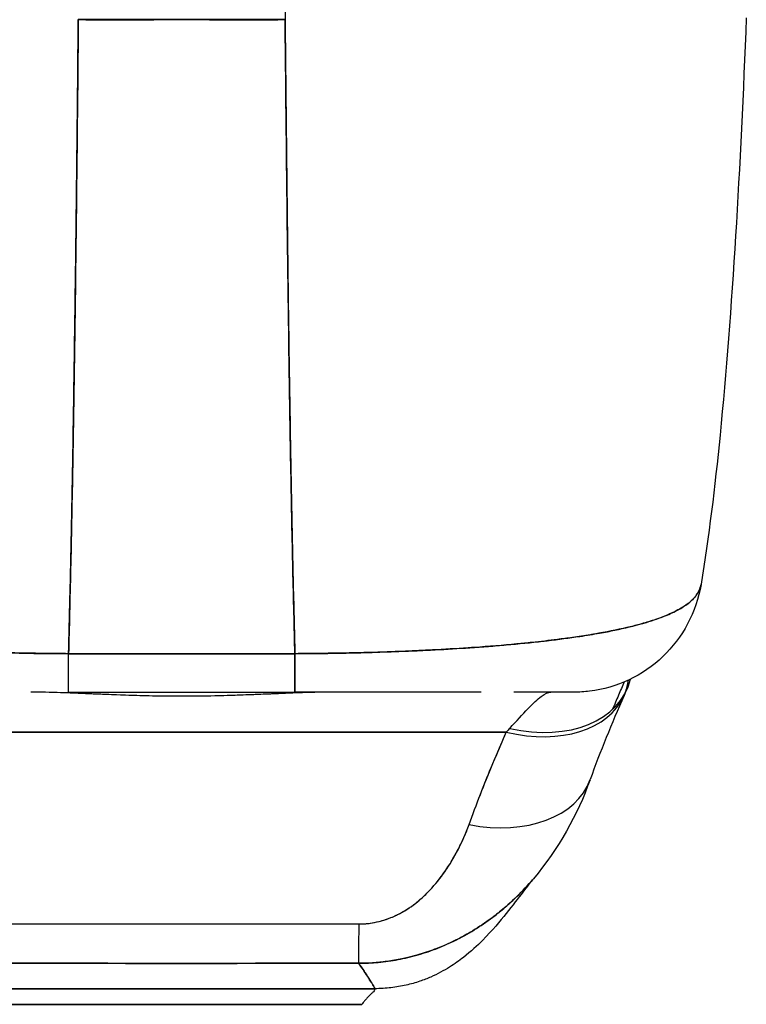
# Model space of a CAD drawing. Extents: x 785 to 1232, y 18 to 306.
# Tile 76 of 232: x 905.34 to 906.45, y 270.85 to 272.36. Entities that reach past the tile are written whole.
import ezdxf

# ---------------------------------------------------------------- set-up
doc = ezdxf.new("R2010")
doc.units = 0
doc.header["$LTSCALE"] = 4
doc.header["$MEASUREMENT"] = 0
doc.layers.get('0').update_dxf_attribs({"linetype": 'CONTINUOUS'})

msp = doc.modelspace()

# ---------------------------------------------------------------- linework, layer by layer
for p, q in [((905.7422, 272.3579), (905.4259, 272.3579)), ((905.5171, 272.3579), (905.5171, 272.3579)), ((905.5171, 272.3579), (905.5171, 272.3579)), ((905.651, 272.3579), (905.651, 272.3579)), ((905.651, 272.3579), (905.651, 272.3579)), ((905.6628, 272.3578), (905.6628, 272.3579)), ((905.6628, 272.3579), (905.6628, 272.3578)), ((905.411, 271.3886), (905.7572, 271.3886)), ((905.4024, 271.3288), (905.4024, 271.3288)), ((905.411, 271.3298), (905.7572, 271.3298)), ((905.411, 271.3298), (905.7572, 271.3298)), ((905.4177, 271.3282), (905.4177, 271.3282)), ((905.4177, 271.3282), (905.4177, 271.3282)), ((905.7505, 271.3282), (905.7505, 271.3282)), ((905.7505, 271.3282), (905.7505, 271.3282)), ((905.7658, 271.3288), (905.7658, 271.3288)), ((905.0877, 271.2685), (906.0804, 271.2685)), ((906.0804, 271.2685), (905.0877, 271.2685)), ((905.9778, 271.0438), (905.9778, 271.0438)), ((905.2888, 270.8764), (905.8794, 270.8764)), ((905.8794, 270.8764), (905.2888, 270.8764)), ((905.3085, 270.8525), (905.8597, 270.8525)), ((905.8597, 270.8525), (905.3085, 270.8525))]:
    msp.add_line(p, q)
for centre, major_axis, ratio, start_param, end_param in [((905.7422, 272.3613), (0, 0.0118), 0.00001, 0.000051, 1.86635), ((906.1824, 271.5267), (0, -0.1969), 0.99821, 1.344369, 1.344859), ((906.1824, 271.5267), (0, 0.1969), 0.99821, 4.485962, 4.486452), ((906.1486, 271.5267), (0, -0.1969), 0.993149, 1.161114, 1.161315), ((905.411, 271.5267), (0, -0.1968), 0.00001, 0.000884, 0.794128), ((905.411, 271.5267), (0, -0.1969), 0.000147, 0.000258, 0.79365), ((905.7572, 271.5267), (0, -0.1969), 0.000146, 5.489535, 6.282927), ((905.7572, 271.5267), (0, -0.1968), 0.00001, 6.280203, 7.074685), ((906.0858, 271.4159), (0.1785, -0.0831), 0.683666, 5.020603, 6.416285), ((906.0804, 271.4041), (0.1801, -0.0795), 0.655934, 0.034374, 0.189395), ((906.0804, 271.4041), (0.1801, -0.0795), 0.655934, 0.034374, 0.189396), ((906.0804, 271.4041), (0.1801, -0.0795), 0.655934, 4.994408, 6.283186), ((906.0804, 271.4041), (0.1801, -0.0795), 0.655934, 4.994407, 6.283186), ((906.1161, 271.0643), (0.0881, 0.2613), 0.478442, 0.813616, 0.849329), ((906.1159, 271.0643), (0.0883, 0.2612), 0.477956, 0.813892, 0.8496), ((906.0235, 271.2628), (0.1852, -0.0668), 0.666321, 4.948367, 6.283183), ((906.0235, 271.2628), (0.1852, -0.0668), 0.666321, 4.948367, 6.283184), ((905.8553, 271.111), (-0.0006, -0.1968), 0.002922, 0.103174, 0.811038), ((905.8553, 271.111), (-0.0006, -0.1968), 0.002922, 0.103174, 0.811038), ((905.8597, 271.9042), (-0.0001, -1.0517), 0.00002, 5.936175, 5.936176)]:
    msp.add_ellipse(centre, major_axis=major_axis, ratio=ratio, start_param=start_param, end_param=end_param)
for points, knots in [([(905.4259, 272.3579), (905.4252, 272.2794), (905.4245, 272.2046), (905.4237, 272.1334), (905.4229, 272.0622), (905.4221, 271.9947), (905.4212, 271.9308), (905.4203, 271.8669), (905.4195, 271.8066), (905.4185, 271.7499), (905.4176, 271.6932), (905.4167, 271.64), (905.4157, 271.5902), (905.4147, 271.5405), (905.4136, 271.4941), (905.4126, 271.451), (905.4121, 271.4294), (905.4115, 271.4086), (905.411, 271.3886)], [0.0000004, 0.0000004, 0.0000004, 0.0000004, 0.181782, 0.181782, 0.181782, 0.363564, 0.363564, 0.363564, 0.545346, 0.545346, 0.545346, 0.727128, 0.727128, 0.727128, 0.90891, 0.90891, 0.90891, 1, 1, 1, 1]), ([(905.411, 271.3886), (905.4117, 271.416), (905.4125, 271.4448), (905.4132, 271.4752), (905.4139, 271.5057), (905.4146, 271.5377), (905.4153, 271.5714), (905.416, 271.605), (905.4166, 271.6402), (905.4173, 271.6771), (905.418, 271.714), (905.4186, 271.7526), (905.4192, 271.7928), (905.4198, 271.8331), (905.4204, 271.875), (905.421, 271.9186), (905.4216, 271.9623), (905.4222, 272.0076), (905.4228, 272.0547), (905.4233, 272.1018), (905.4239, 272.1506), (905.4244, 272.2011), (905.4249, 272.2516), (905.4254, 272.3039), (905.4259, 272.3579)], [0, 0, 0, 0, 0.1246195, 0.1246195, 0.1246195, 0.2496745, 0.2496745, 0.2496745, 0.3747294, 0.3747294, 0.3747294, 0.4997844, 0.4997844, 0.4997844, 0.6248393, 0.6248393, 0.6248393, 0.7498943, 0.7498943, 0.7498943, 0.8749492, 0.8749492, 0.8749492, 0.9999996, 0.9999996, 0.9999996, 0.9999996]), ([(905.4259, 272.3579), (905.4572, 272.3579), (905.4815, 272.3578), (905.5008, 272.3578), (905.5201, 272.3578), (905.5345, 272.3579), (905.5459, 272.3579), (905.5573, 272.3579), (905.5658, 272.3579), (905.5733, 272.3579), (905.5808, 272.3579), (905.5874, 272.3579), (905.5949, 272.3579), (905.6024, 272.3579), (905.6109, 272.3579), (905.6223, 272.3579), (905.6337, 272.3579), (905.6481, 272.3578), (905.6674, 272.3578), (905.6867, 272.3578), (905.7109, 272.3579), (905.7422, 272.3579)], [0, 0, 0, 0, 0.142857, 0.142857, 0.142857, 0.285714, 0.285714, 0.285714, 0.428571, 0.428571, 0.428571, 0.571429, 0.571429, 0.571429, 0.714286, 0.714286, 0.714286, 0.857143, 0.857143, 0.857143, 1, 1, 1, 1]), ([(905.7422, 272.3579), (905.7427, 272.3039), (905.7432, 272.2516), (905.7438, 272.2011), (905.7443, 272.1506), (905.7448, 272.1018), (905.7454, 272.0547), (905.7459, 272.0076), (905.7465, 271.9623), (905.7471, 271.9186), (905.7477, 271.875), (905.7483, 271.8331), (905.7489, 271.7928), (905.7496, 271.7526), (905.7502, 271.714), (905.7509, 271.6771), (905.7515, 271.6402), (905.7522, 271.605), (905.7529, 271.5714), (905.7536, 271.5377), (905.7543, 271.5057), (905.755, 271.4752), (905.7557, 271.4448), (905.7564, 271.416), (905.7572, 271.3886)], [0.0000004, 0.0000004, 0.0000004, 0.0000004, 0.1250508, 0.1250508, 0.1250508, 0.2501057, 0.2501057, 0.2501057, 0.3751607, 0.3751607, 0.3751607, 0.5002156, 0.5002156, 0.5002156, 0.6252706, 0.6252706, 0.6252706, 0.7503255, 0.7503255, 0.7503255, 0.8753805, 0.8753805, 0.8753805, 1, 1, 1, 1]), ([(905.7572, 271.3886), (905.7566, 271.4086), (905.7561, 271.4294), (905.7556, 271.451), (905.7545, 271.4941), (905.7535, 271.5405), (905.7525, 271.5902), (905.7515, 271.64), (905.7505, 271.6932), (905.7496, 271.7499), (905.7487, 271.8066), (905.7478, 271.8669), (905.747, 271.9308), (905.7461, 271.9947), (905.7453, 272.0622), (905.7445, 272.1334), (905.7437, 272.2046), (905.7429, 272.2794), (905.7422, 272.3579)], [0, 0, 0, 0, 0.09109, 0.09109, 0.09109, 0.272872, 0.272872, 0.272872, 0.454654, 0.454654, 0.454654, 0.636436, 0.636436, 0.636436, 0.818218, 0.818218, 0.818218, 0.9999996, 0.9999996, 0.9999996, 0.9999996]), ([(906.4475, 272.3608), (906.4383, 272.1318), (906.4262, 271.9133), (906.3994, 271.6427), (906.3901, 271.5668), (906.3782, 271.495)], [0, 0, 0, 0, 1.849259, 1.849259, 2.628409, 2.628409, 2.628409, 2.628409]), ([(905.411, 271.3886), (905.3985, 271.3888), (905.3845, 271.3889), (905.3697, 271.389), (905.3575, 271.3892), (905.3446, 271.3894), (905.3317, 271.3896), (905.3277, 271.3897), (905.3237, 271.3898), (905.3197, 271.3899), (905.301, 271.3903), (905.2821, 271.3909), (905.2626, 271.3916), (905.2563, 271.3918), (905.25, 271.3921), (905.2435, 271.3923), (905.2295, 271.3929), (905.2152, 271.3935), (905.2006, 271.3943), (905.1835, 271.3952), (905.1661, 271.3962), (905.1485, 271.3974), (905.1444, 271.3976), (905.1402, 271.3979), (905.1361, 271.3982), (905.1146, 271.3997), (905.0929, 271.4015), (905.0716, 271.4035), (905.0646, 271.4041), (905.0577, 271.4048), (905.0509, 271.4055), (905.0368, 271.407), (905.0231, 271.4086), (905.0097, 271.4103), (905.0019, 271.4113), (904.9942, 271.4123), (904.9867, 271.4134), (904.9778, 271.4146), (904.9691, 271.4159), (904.9607, 271.4173), (904.9581, 271.4177), (904.9555, 271.4182), (904.9529, 271.4186), (904.9353, 271.4216), (904.9187, 271.4249), (904.9033, 271.4285), (904.8969, 271.43), (904.8907, 271.4316), (904.8848, 271.4332), (904.8769, 271.4354), (904.8694, 271.4376), (904.8623, 271.44), (904.8505, 271.4439), (904.84, 271.4481), (904.8308, 271.4526), (904.8299, 271.453), (904.829, 271.4535), (904.8281, 271.4539), (904.8244, 271.4558), (904.821, 271.4577), (904.8178, 271.4597), (904.8145, 271.4617), (904.8115, 271.4638), (904.8088, 271.466), (904.8033, 271.4704), (904.799, 271.475), (904.7959, 271.4799), (904.7958, 271.48), (904.7957, 271.4801), (904.7956, 271.4802), (904.7926, 271.485), (904.7908, 271.49), (904.79, 271.4947), (904.7899, 271.4948), (904.7899, 271.4949), (904.7899, 271.495)], [0, 0, 0, 0, 0.060624, 0.060624, 0.060624, 0.1111111, 0.1111111, 0.1111111, 0.1265869, 0.1265869, 0.1265869, 0.1987914, 0.1987914, 0.1987914, 0.2222222, 0.2222222, 0.2222222, 0.273294, 0.273294, 0.273294, 0.3333333, 0.3333333, 0.3333333, 0.3474368, 0.3474368, 0.3474368, 0.4205222, 0.4205222, 0.4205222, 0.4444444, 0.4444444, 0.4444444, 0.4933991, 0.4933991, 0.4933991, 0.5219496, 0.5219496, 0.5219496, 0.5555556, 0.5555556, 0.5555556, 0.5658861, 0.5658861, 0.5658861, 0.6371166, 0.6371166, 0.6371166, 0.6666667, 0.6666667, 0.6666667, 0.7059933, 0.7059933, 0.7059933, 0.7713333, 0.7713333, 0.7713333, 0.7777778, 0.7777778, 0.7777778, 0.804681, 0.804681, 0.804681, 0.8323648, 0.8323648, 0.8323648, 0.8888889, 0.8888889, 0.8888889, 0.8902659, 0.8902659, 0.8902659, 0.9461063, 0.9461063, 0.9461063, 0.9472693, 0.9472693, 0.9472693, 0.9472693]), ([(904.79, 271.4945), (904.7901, 271.494), (904.7902, 271.4934), (904.7903, 271.4929), (904.7909, 271.4901), (904.7918, 271.4874), (904.7931, 271.4848), (904.7941, 271.4827), (904.7953, 271.4806), (904.7967, 271.4786), (904.7972, 271.4778), (904.7978, 271.4771), (904.7984, 271.4764), (904.8008, 271.4733), (904.8036, 271.4704), (904.807, 271.4676), (904.8107, 271.4645), (904.8149, 271.4615), (904.8197, 271.4586), (904.822, 271.4572), (904.8244, 271.4559), (904.8268, 271.4546), (904.8303, 271.4528), (904.834, 271.451), (904.8379, 271.4492), (904.8456, 271.4459), (904.854, 271.4427), (904.8632, 271.4396), (904.8678, 271.4381), (904.8726, 271.4366), (904.8776, 271.4352), (904.884, 271.4334), (904.8906, 271.4316), (904.8975, 271.4299), (904.9116, 271.4265), (904.9267, 271.4233), (904.9427, 271.4204), (904.9435, 271.4203), (904.9442, 271.4201), (904.945, 271.42), (904.9609, 271.4171), (904.9778, 271.4145), (904.9955, 271.4121), (905.0052, 271.4108), (905.0151, 271.4096), (905.0252, 271.4084), (905.0335, 271.4074), (905.0419, 271.4065), (905.0504, 271.4056), (905.068, 271.4037), (905.0862, 271.4021), (905.1047, 271.4006), (905.1081, 271.4003), (905.1115, 271.4), (905.1149, 271.3998), (905.1288, 271.3987), (905.1428, 271.3977), (905.157, 271.3968), (905.1735, 271.3957), (905.1902, 271.3948), (905.207, 271.394), (905.2083, 271.3939), (905.2095, 271.3938), (905.2108, 271.3938), (905.2252, 271.3931), (905.2397, 271.3925), (905.2542, 271.3919), (905.2689, 271.3914), (905.2836, 271.3909), (905.2984, 271.3904), (905.3023, 271.3903), (905.3063, 271.3902), (905.3102, 271.3901), (905.3199, 271.3899), (905.3295, 271.3897), (905.3392, 271.3895), (905.3517, 271.3892), (905.3643, 271.389), (905.3768, 271.3889), (905.3883, 271.3888), (905.3997, 271.3887), (905.411, 271.3886)], [0.0479989, 0.0479989, 0.0479989, 0.0479989, 0.0540743, 0.0540743, 0.0540743, 0.0856527, 0.0856527, 0.0856527, 0.1111111, 0.1111111, 0.1111111, 0.1205644, 0.1205644, 0.1205644, 0.1591176, 0.1591176, 0.1591176, 0.202025, 0.202025, 0.202025, 0.2222222, 0.2222222, 0.2222222, 0.25045, 0.25045, 0.25045, 0.305586, 0.305586, 0.305586, 0.3333333, 0.3333333, 0.3333333, 0.3688988, 0.3688988, 0.3688988, 0.4411046, 0.4411046, 0.4411046, 0.4444444, 0.4444444, 0.4444444, 0.5160884, 0.5160884, 0.5160884, 0.5555556, 0.5555556, 0.5555556, 0.5876754, 0.5876754, 0.5876754, 0.6544159, 0.6544159, 0.6544159, 0.6666667, 0.6666667, 0.6666667, 0.7161429, 0.7161429, 0.7161429, 0.7734695, 0.7734695, 0.7734695, 0.7777778, 0.7777778, 0.7777778, 0.8266877, 0.8266877, 0.8266877, 0.8758248, 0.8758248, 0.8758248, 0.8888889, 0.8888889, 0.8888889, 0.9207769, 0.9207769, 0.9207769, 0.9621735, 0.9621735, 0.9621735, 1, 1, 1, 1]), ([(906.3782, 271.495), (906.3782, 271.4949), (906.3782, 271.4948), (906.3782, 271.4947), (906.3774, 271.49), (906.3755, 271.485), (906.3725, 271.4802), (906.3725, 271.4801), (906.3724, 271.48), (906.3723, 271.4799), (906.3692, 271.4751), (906.3649, 271.4704), (906.3594, 271.466), (906.3566, 271.4638), (906.3536, 271.4618), (906.3504, 271.4597), (906.3472, 271.4578), (906.3438, 271.4559), (906.3402, 271.454), (906.3393, 271.4535), (906.3384, 271.4531), (906.3374, 271.4526), (906.3282, 271.4481), (906.3176, 271.4439), (906.3059, 271.44), (906.299, 271.4377), (906.2918, 271.4355), (906.2841, 271.4334), (906.278, 271.4317), (906.2715, 271.4301), (906.2649, 271.4285), (906.2495, 271.4249), (906.2329, 271.4216), (906.2152, 271.4186), (906.2132, 271.4183), (906.2112, 271.4179), (906.2091, 271.4176), (906.2001, 271.4161), (906.1909, 271.4147), (906.1815, 271.4133), (906.1739, 271.4123), (906.1663, 271.4113), (906.1585, 271.4103), (906.1459, 271.4087), (906.1329, 271.4072), (906.1198, 271.4058), (906.1121, 271.405), (906.1044, 271.4042), (906.0966, 271.4035), (906.0754, 271.4015), (906.0536, 271.3997), (906.0321, 271.3982), (906.0287, 271.398), (906.0254, 271.3977), (906.0221, 271.3975), (906.0037, 271.3963), (905.9854, 271.3952), (905.9675, 271.3943), (905.9535, 271.3936), (905.9397, 271.3929), (905.9262, 271.3924), (905.9192, 271.3921), (905.9124, 271.3918), (905.9055, 271.3916), (905.8861, 271.3909), (905.8671, 271.3903), (905.8484, 271.3899), (905.8447, 271.3898), (905.8409, 271.3897), (905.8372, 271.3896), (905.824, 271.3894), (905.8109, 271.3892), (905.7984, 271.389), (905.7836, 271.3889), (905.7697, 271.3888), (905.7572, 271.3886)], [0.0528071, 0.0528071, 0.0528071, 0.0528071, 0.0539723, 0.0539723, 0.0539723, 0.1098872, 0.1098872, 0.1098872, 0.1111111, 0.1111111, 0.1111111, 0.1678395, 0.1678395, 0.1678395, 0.195541, 0.195541, 0.195541, 0.2222222, 0.2222222, 0.2222222, 0.2290682, 0.2290682, 0.2290682, 0.2949275, 0.2949275, 0.2949275, 0.3333333, 0.3333333, 0.3333333, 0.3644211, 0.3644211, 0.3644211, 0.4362041, 0.4362041, 0.4362041, 0.4444444, 0.4444444, 0.4444444, 0.4804974, 0.4804974, 0.4804974, 0.5092271, 0.5092271, 0.5092271, 0.5555556, 0.5555556, 0.5555556, 0.5823886, 0.5823886, 0.5823886, 0.6553745, 0.6553745, 0.6553745, 0.6666667, 0.6666667, 0.6666667, 0.7290537, 0.7290537, 0.7290537, 0.7777778, 0.7777778, 0.7777778, 0.8029174, 0.8029174, 0.8029174, 0.8744925, 0.8744925, 0.8744925, 0.8888889, 0.8888889, 0.8888889, 0.9398728, 0.9398728, 0.9398728, 1, 1, 1, 1]), ([(905.7572, 271.3886), (905.769, 271.3887), (905.7809, 271.3888), (905.7929, 271.3889), (905.806, 271.3891), (905.8192, 271.3893), (905.8324, 271.3895), (905.8409, 271.3897), (905.8494, 271.3899), (905.8579, 271.3901), (905.8638, 271.3903), (905.8696, 271.3904), (905.8754, 271.3906), (905.891, 271.3911), (905.9065, 271.3916), (905.9219, 271.3922), (905.9338, 271.3927), (905.9456, 271.3932), (905.9574, 271.3938), (905.9622, 271.394), (905.967, 271.3943), (905.9718, 271.3945), (905.9896, 271.3954), (906.0073, 271.3965), (906.0247, 271.3977), (906.0343, 271.3983), (906.0438, 271.399), (906.0532, 271.3998), (906.0622, 271.4005), (906.0712, 271.4012), (906.08, 271.402), (906.0993, 271.4037), (906.1182, 271.4055), (906.1365, 271.4076), (906.1386, 271.4079), (906.1408, 271.4081), (906.1429, 271.4084), (906.1602, 271.4104), (906.177, 271.4126), (906.193, 271.415), (906.2034, 271.4166), (906.2135, 271.4182), (906.2232, 271.42), (906.2312, 271.4214), (906.2389, 271.4229), (906.2464, 271.4245), (906.2618, 271.4276), (906.2762, 271.4311), (906.2894, 271.4349), (906.2898, 271.435), (906.2902, 271.4351), (906.2906, 271.4352), (906.3015, 271.4384), (906.3116, 271.4417), (906.3207, 271.4453), (906.3283, 271.4483), (906.3351, 271.4513), (906.3413, 271.4546), (906.3419, 271.4549), (906.3425, 271.4552), (906.3431, 271.4555), (906.3488, 271.4586), (906.3539, 271.4619), (906.3583, 271.4653), (906.3622, 271.4683), (906.3656, 271.4714), (906.3684, 271.4747), (906.3695, 271.476), (906.3705, 271.4773), (906.3714, 271.4786), (906.3726, 271.4803), (906.3736, 271.4819), (906.3745, 271.4836), (906.3759, 271.4864), (906.377, 271.4892), (906.3777, 271.4921), (906.3779, 271.4929), (906.378, 271.4937), (906.3782, 271.4945)], [0, 0, 0, 0, 0.0395519, 0.0395519, 0.0395519, 0.0829776, 0.0829776, 0.0829776, 0.1111111, 0.1111111, 0.1111111, 0.130351, 0.130351, 0.130351, 0.1822686, 0.1822686, 0.1822686, 0.2222222, 0.2222222, 0.2222222, 0.2386312, 0.2386312, 0.2386312, 0.2996771, 0.2996771, 0.2996771, 0.3333333, 0.3333333, 0.3333333, 0.3655628, 0.3655628, 0.3655628, 0.4361491, 0.4361491, 0.4361491, 0.4444444, 0.4444444, 0.4444444, 0.5119023, 0.5119023, 0.5119023, 0.5555556, 0.5555556, 0.5555556, 0.5911944, 0.5911944, 0.5911944, 0.6643626, 0.6643626, 0.6643626, 0.6666667, 0.6666667, 0.6666667, 0.7276645, 0.7276645, 0.7276645, 0.7777778, 0.7777778, 0.7777778, 0.7825579, 0.7825579, 0.7825579, 0.8302948, 0.8302948, 0.8302948, 0.872238, 0.872238, 0.872238, 0.8888889, 0.8888889, 0.8888889, 0.9095682, 0.9095682, 0.9095682, 0.942962, 0.942962, 0.942962, 0.9519884, 0.9519884, 0.9519884, 0.9519884]), ([(906.3782, 271.4946), (906.3747, 271.4736), (906.3677, 271.4529), (906.3479, 271.4157), (906.3349, 271.3986), (906.3047, 271.3698), (906.287, 271.3576), (906.2492, 271.3398), (906.2286, 271.3338), (906.1999, 271.3303), (906.1919, 271.3298), (906.184, 271.3298)], [0, 0, 0, 0, 0.1620879, 0.1620879, 0.3213067, 0.3213067, 0.4806285, 0.4806285, 0.6399465, 0.6399465, 0.7007573, 0.7007573, 0.7007573, 0.7007573]), ([(905.7572, 271.3886), (905.7361, 271.3886), (905.7136, 271.3886), (905.6933, 271.3886), (905.6886, 271.3886), (905.6841, 271.3886), (905.6797, 271.3886), (905.6649, 271.3886), (905.6509, 271.3886), (905.6372, 271.3886), (905.6349, 271.3886), (905.6326, 271.3886), (905.6303, 271.3886), (905.6192, 271.3886), (905.6082, 271.3886), (905.5976, 271.3886), (905.5932, 271.3886), (905.5887, 271.3886), (905.5841, 271.3886), (905.5795, 271.3886), (905.575, 271.3886), (905.5705, 271.3886), (905.56, 271.3886), (905.5489, 271.3886), (905.5379, 271.3886), (905.5356, 271.3886), (905.5333, 271.3886), (905.531, 271.3886), (905.5173, 271.3886), (905.5033, 271.3886), (905.4885, 271.3886), (905.4841, 271.3886), (905.4795, 271.3886), (905.4749, 271.3886), (905.4546, 271.3886), (905.4321, 271.3886), (905.411, 271.3886)], [0, 0, 0, 0, 0.166667, 0.166667, 0.166667, 0.20499, 0.20499, 0.20499, 0.333333, 0.333333, 0.333333, 0.354537, 0.354537, 0.354537, 0.456696, 0.456696, 0.456696, 0.5, 0.5, 0.5, 0.543586, 0.543586, 0.543586, 0.645594, 0.645594, 0.645594, 0.666667, 0.666667, 0.666667, 0.795017, 0.795017, 0.795017, 0.833333, 0.833333, 0.833333, 1, 1, 1, 1]), ([(906.2608, 271.3454), (906.2578, 271.3386), (906.2549, 271.3318), (906.252, 271.325), (906.2489, 271.3178), (906.2459, 271.3107), (906.243, 271.3036)], [0.1215503, 0.1215503, 0.1215503, 0.1215503, 0.2755, 0.2755, 0.2755, 0.4368998, 0.4368998, 0.4368998, 0.4368998]), ([(905.8146, 271.3298), (905.7892, 271.3298), (905.7618, 271.3287), (905.7316, 271.3274), (905.7013, 271.3262), (905.6682, 271.3247), (905.6348, 271.324), (905.6014, 271.3232), (905.5676, 271.3232), (905.5342, 271.324), (905.5007, 271.3247), (905.4675, 271.3262), (905.4371, 271.3274), (905.4067, 271.3287), (905.3792, 271.3298), (905.3535, 271.3298)], [0, 0, 0, 0, 0.2, 0.2, 0.2, 0.4, 0.4, 0.4, 0.6, 0.6, 0.6, 0.8, 0.8, 0.8, 1, 1, 1, 1]), ([(905.8146, 271.3298), (905.8141, 271.3298), (905.8135, 271.3298), (905.813, 271.3298), (905.802, 271.3298), (905.7906, 271.3296), (905.7787, 271.3292), (905.7655, 271.3288), (905.7516, 271.3283), (905.7371, 271.3277), (905.7353, 271.3276), (905.7334, 271.3275), (905.7315, 271.3274), (905.7178, 271.3269), (905.7035, 271.3262), (905.6888, 271.3257), (905.6713, 271.325), (905.6532, 271.3244), (905.6351, 271.324), (905.6349, 271.324), (905.6347, 271.324), (905.6345, 271.324), (905.6157, 271.3236), (905.5969, 271.3234), (905.5781, 271.3234), (905.5634, 271.3235), (905.5487, 271.3236), (905.5341, 271.324), (905.5293, 271.3241), (905.5246, 271.3242), (905.5199, 271.3243), (905.5005, 271.3248), (905.4814, 271.3256), (905.4629, 271.3263), (905.4542, 271.3267), (905.4456, 271.3271), (905.4372, 271.3274), (905.4279, 271.3278), (905.4189, 271.3282), (905.4102, 271.3285), (905.3943, 271.3291), (905.3793, 271.3296), (905.3648, 271.3297), (905.361, 271.3298), (905.3573, 271.3298), (905.3535, 271.3298)], [0, 0, 0, 0, 0.004325, 0.004325, 0.004325, 0.090849, 0.090849, 0.090849, 0.187661, 0.187661, 0.187661, 0.2, 0.2, 0.2, 0.290523, 0.290523, 0.290523, 0.398627, 0.398627, 0.398627, 0.4, 0.4, 0.4, 0.512246, 0.512246, 0.512246, 0.6, 0.6, 0.6, 0.628359, 0.628359, 0.628359, 0.744718, 0.744718, 0.744718, 0.8, 0.8, 0.8, 0.860782, 0.860782, 0.860782, 0.970989, 0.970989, 0.970989, 1, 1, 1, 1]), ([(906.0325, 271.3298), (906.0158, 271.3298), (905.9984, 271.3298), (905.9805, 271.3298), (905.9571, 271.3298), (905.9328, 271.3298), (905.908, 271.3298), (905.8832, 271.3298), (905.858, 271.3298), (905.8328, 271.3298), (905.8076, 271.3298), (905.7825, 271.3298), (905.7572, 271.3298)], [0.5292078, 0.5292078, 0.5292078, 0.5292078, 0.625, 0.625, 0.625, 0.75, 0.75, 0.75, 0.875, 0.875, 0.875, 1, 1, 1, 1]), ([(906.0325, 271.3298), (906.0298, 271.3298), (906.0272, 271.3298), (906.0245, 271.3298), (906.0121, 271.3298), (905.9989, 271.3298), (905.985, 271.3298), (905.9736, 271.3298), (905.9617, 271.3298), (905.9495, 271.3298), (905.9484, 271.3298), (905.9472, 271.3298), (905.9461, 271.3298), (905.934, 271.3298), (905.9216, 271.3298), (905.9088, 271.3298), (905.8973, 271.3298), (905.8856, 271.3298), (905.8736, 271.3298), (905.8628, 271.3298), (905.8518, 271.3298), (905.8407, 271.3298), (905.8306, 271.3298), (905.8205, 271.3298), (905.8103, 271.3298), (905.8011, 271.3298), (905.7918, 271.3298), (905.7825, 271.3298), (905.7741, 271.3298), (905.7657, 271.3298), (905.7572, 271.3298)], [0.6183551, 0.6183551, 0.6183551, 0.6183551, 0.6321971, 0.6321971, 0.6321971, 0.6967567, 0.6967567, 0.6967567, 0.75, 0.75, 0.75, 0.7548437, 0.7548437, 0.7548437, 0.8069275, 0.8069275, 0.8069275, 0.8537124, 0.8537124, 0.8537124, 0.8960309, 0.8960309, 0.8960309, 0.9341897, 0.9341897, 0.9341897, 0.9687962, 0.9687962, 0.9687962, 1, 1, 1, 1]), ([(906.0858, 271.2744), (906.0961, 271.2859), (906.1054, 271.2959), (906.1134, 271.3042), (906.1214, 271.3125), (906.1281, 271.319), (906.134, 271.3233), (906.1398, 271.3276), (906.1447, 271.3298), (906.1486, 271.3298)], [0, 0, 0, 0, 0.333333, 0.333333, 0.333333, 0.666667, 0.666667, 0.666667, 1, 1, 1, 1]), ([(906.1836, 271.3298), (906.1836, 271.3298), (906.1819, 271.3298), (906.1783, 271.3298), (906.1729, 271.3298), (906.1633, 271.3298), (906.1509, 271.3298), (906.1384, 271.3298), (906.1231, 271.3298), (906.1056, 271.3298), (906.1012, 271.3298), (906.0966, 271.3298), (906.0919, 271.3298)], [0.041358, 0.041358, 0.041358, 0.041358, 0.125, 0.125, 0.125, 0.25, 0.25, 0.25, 0.375, 0.375, 0.375, 0.4068085, 0.4068085, 0.4068085, 0.4068085]), ([(906.184, 271.3298), (906.184, 271.3298), (906.1839, 271.3298), (906.1839, 271.3298), (906.1838, 271.3298), (906.1834, 271.3298), (906.1827, 271.3298), (906.182, 271.3298), (906.1809, 271.3298), (906.1796, 271.3298), (906.178, 271.3298), (906.1761, 271.3298), (906.1737, 271.3298), (906.172, 271.3298), (906.17, 271.3298), (906.1678, 271.3298), (906.1667, 271.3298), (906.1655, 271.3298), (906.1643, 271.3298), (906.1602, 271.3298), (906.1555, 271.3298), (906.15, 271.3298), (906.144, 271.3298), (906.1371, 271.3298), (906.1293, 271.3298), (906.1208, 271.3298), (906.1111, 271.3298), (906.1004, 271.3298), (906.0976, 271.3298), (906.0948, 271.3298), (906.0919, 271.3298), (906.0919, 271.3298), (906.0919, 271.3298), (906.0919, 271.3298)], [0.0608562, 0.0608562, 0.0608562, 0.0608562, 0.0726129, 0.0726129, 0.0726129, 0.1144497, 0.1144497, 0.1144497, 0.1606602, 0.1606602, 0.1606602, 0.2119001, 0.2119001, 0.2119001, 0.25, 0.25, 0.25, 0.2689092, 0.2689092, 0.2689092, 0.3323089, 0.3323089, 0.3323089, 0.4025896, 0.4025896, 0.4025896, 0.4800993, 0.4800993, 0.4800993, 0.5, 0.5, 0.5, 0.5000002, 0.5000002, 0.5000002, 0.5000002]), ([(906.0235, 271.1272), (906.029, 271.1425), (906.0348, 271.158), (906.0409, 271.1735), (906.0469, 271.1891), (906.0533, 271.2048), (906.0599, 271.2207), (906.0665, 271.2365), (906.0733, 271.2524), (906.0804, 271.2685)], [0, 0, 0, 0, 0.333333, 0.333333, 0.333333, 0.666667, 0.666667, 0.666667, 1, 1, 1, 1]), ([(906.0235, 271.1272), (906.029, 271.1425), (906.0348, 271.158), (906.0409, 271.1736), (906.0416, 271.1756), (906.0424, 271.1776), (906.0432, 271.1796), (906.0486, 271.1932), (906.0541, 271.2069), (906.0599, 271.2207), (906.0612, 271.2238), (906.0624, 271.2268), (906.0637, 271.2299), (906.0691, 271.2427), (906.0747, 271.2556), (906.0804, 271.2685)], [0, 0, 0, 0, 0.333333, 0.333333, 0.333333, 0.376093, 0.376093, 0.376093, 0.666667, 0.666667, 0.666667, 0.731304, 0.731304, 0.731304, 1, 1, 1, 1]), ([(905.8553, 270.9754), (905.8581, 270.9754), (905.861, 270.9755), (905.8638, 270.9757), (905.8668, 270.9759), (905.8699, 270.9762), (905.8729, 270.9766), (905.8762, 270.9771), (905.8794, 270.9777), (905.8827, 270.9785), (905.8862, 270.9792), (905.8896, 270.9802), (905.8931, 270.9812), (905.8968, 270.9824), (905.9005, 270.9837), (905.9041, 270.9851), (905.9071, 270.9863), (905.91, 270.9876), (905.9129, 270.989), (905.9138, 270.9895), (905.9148, 270.9899), (905.9157, 270.9904), (905.9199, 270.9925), (905.924, 270.9948), (905.9279, 270.9973), (905.9322, 271), (905.9364, 271.003), (905.9405, 271.0061), (905.9449, 271.0095), (905.9492, 271.0132), (905.9533, 271.017), (905.9559, 271.0194), (905.9585, 271.0219), (905.9609, 271.0244), (905.9628, 271.0263), (905.9646, 271.0282), (905.9664, 271.0302), (905.971, 271.0353), (905.9754, 271.0406), (905.9795, 271.0461), (905.9842, 271.0521), (905.9886, 271.0584), (905.9927, 271.0649), (905.9972, 271.0719), (906.0014, 271.0791), (906.0053, 271.0865), (906.0092, 271.0937), (906.0127, 271.101), (906.0159, 271.1084), (906.0187, 271.1146), (906.0212, 271.1209), (906.0235, 271.1272)], [0, 0, 0, 0, 0.036619, 0.036619, 0.036619, 0.07542, 0.07542, 0.07542, 0.116832, 0.116832, 0.116832, 0.161518, 0.161518, 0.161518, 0.2101, 0.2101, 0.2101, 0.25, 0.25, 0.25, 0.263174, 0.263174, 0.263174, 0.321517, 0.321517, 0.321517, 0.385689, 0.385689, 0.385689, 0.455959, 0.455959, 0.455959, 0.5, 0.5, 0.5, 0.532725, 0.532725, 0.532725, 0.617421, 0.617421, 0.617421, 0.711301, 0.711301, 0.711301, 0.813465, 0.813465, 0.813465, 0.914177, 0.914177, 0.914177, 1, 1, 1, 1]), ([(905.8553, 270.9754), (905.8642, 270.9753), (905.8732, 270.9763), (905.8826, 270.9784), (905.8919, 270.9805), (905.9016, 270.9837), (905.911, 270.9881), (905.9205, 270.9925), (905.9297, 270.9981), (905.9386, 271.0047), (905.9474, 271.0113), (905.9559, 271.019), (905.9639, 271.0275), (905.9719, 271.036), (905.9794, 271.0454), (905.9866, 271.0557), (905.9937, 271.0659), (906.0004, 271.077), (906.0066, 271.0889), (906.0128, 271.1008), (906.0184, 271.1136), (906.0235, 271.1272)], [0, 0, 0, 0, 0.142857, 0.142857, 0.142857, 0.285714, 0.285714, 0.285714, 0.428571, 0.428571, 0.428571, 0.571429, 0.571429, 0.571429, 0.714286, 0.714286, 0.714286, 0.857143, 0.857143, 0.857143, 1, 1, 1, 1]), ([(906.1218, 271.0445), (906.1182, 271.0403), (906.1146, 271.0362), (906.111, 271.0322), (906.1019, 271.0224), (906.0926, 271.0132), (906.0829, 271.0046), (906.0794, 271.0015), (906.0758, 270.9985), (906.0722, 270.9955), (906.0664, 270.9907), (906.0604, 270.986), (906.0543, 270.9816), (906.045, 270.9748), (906.0354, 270.9686), (906.0257, 270.9629), (906.0185, 270.9586), (906.0112, 270.9546), (906.0037, 270.9509), (906.0017, 270.9499), (905.9997, 270.9489), (905.9977, 270.948), (905.9889, 270.9438), (905.9799, 270.94), (905.9708, 270.9366), (905.9623, 270.9334), (905.9538, 270.9306), (905.9452, 270.9281), (905.9401, 270.9267), (905.9351, 270.9253), (905.93, 270.9241), (905.927, 270.9234), (905.9239, 270.9227), (905.9209, 270.9221), (905.9132, 270.9205), (905.9056, 270.9192), (905.8979, 270.9181), (905.8905, 270.9171), (905.8832, 270.9164), (905.8759, 270.9159), (905.8688, 270.9154), (905.8618, 270.9152), (905.8548, 270.9152)], [0.3658523, 0.3658523, 0.3658523, 0.3658523, 0.3964464, 0.3964464, 0.3964464, 0.4722816, 0.4722816, 0.4722816, 0.5, 0.5, 0.5, 0.5453322, 0.5453322, 0.5453322, 0.6149297, 0.6149297, 0.6149297, 0.6666667, 0.6666667, 0.6666667, 0.6805788, 0.6805788, 0.6805788, 0.7421126, 0.7421126, 0.7421126, 0.7996722, 0.7996722, 0.7996722, 0.8333333, 0.8333333, 0.8333333, 0.8535882, 0.8535882, 0.8535882, 0.904523, 0.904523, 0.904523, 0.9531866, 0.9531866, 0.9531866, 1, 1, 1, 1]), ([(905.8548, 270.9152), (905.8647, 270.9152), (905.8747, 270.9156), (905.8847, 270.9166), (905.8948, 270.9176), (905.9049, 270.919), (905.915, 270.9209), (905.9199, 270.9219), (905.9249, 270.9229), (905.9298, 270.9241), (905.935, 270.9253), (905.9402, 270.9267), (905.9454, 270.9282), (905.9506, 270.9297), (905.9557, 270.9313), (905.9608, 270.933), (905.9658, 270.9347), (905.9708, 270.9365), (905.9757, 270.9385), (905.9851, 270.9421), (905.9943, 270.9462), (906.0034, 270.9507), (906.0041, 270.9511), (906.0049, 270.9515), (906.0057, 270.9519), (906.0156, 270.9569), (906.0254, 270.9624), (906.0349, 270.9685), (906.0446, 270.9746), (906.054, 270.9812), (906.0632, 270.9883), (906.0661, 270.9906), (906.069, 270.9929), (906.0719, 270.9952), (906.0781, 271.0003), (906.0842, 271.0057), (906.0902, 271.0113), (906.0989, 271.0194), (906.1074, 271.0281), (906.1155, 271.0373), (906.1166, 271.0384), (906.1176, 271.0396), (906.1186, 271.0408), (906.1196, 271.042), (906.1207, 271.0432), (906.1218, 271.0445)], [0, 0, 0, 0, 0.0665991, 0.0665991, 0.0665991, 0.1337495, 0.1337495, 0.1337495, 0.1666667, 0.1666667, 0.1666667, 0.2014737, 0.2014737, 0.2014737, 0.235929, 0.235929, 0.235929, 0.2697581, 0.2697581, 0.2697581, 0.3333333, 0.3333333, 0.3333333, 0.3386445, 0.3386445, 0.3386445, 0.4081294, 0.4081294, 0.4081294, 0.4779605, 0.4779605, 0.4779605, 0.5, 0.5, 0.5, 0.5478044, 0.5478044, 0.5478044, 0.6171578, 0.6171578, 0.6171578, 0.6257679, 0.6257679, 0.6257679, 0.6348765, 0.6348765, 0.6348765, 0.6348765]), ([(906.1218, 271.0445), (906.1146, 271.036), (906.0998, 271.0161), (906.0706, 270.9794), (906.0595, 270.9658), (906.0361, 270.9422), (906.0268, 270.9335), (906.0085, 270.9193), (906.0015, 270.9143), (905.9851, 270.9041), (905.9755, 270.8989), (905.9648, 270.8942)], [0, 0, 0, 0, 0.755651, 0.755651, 1.132235, 1.132235, 1.328898, 1.328898, 1.432194, 1.432194, 1.539214, 1.539214, 1.539214, 1.539214]), ([(905.3128, 270.9754), (905.3725, 270.9754), (905.4325, 270.9754), (905.493, 270.9754), (905.5536, 270.9754), (905.6149, 270.9754), (905.6754, 270.9754), (905.7359, 270.9754), (905.7958, 270.9754), (905.8553, 270.9754)], [0, 0, 0, 0, 0.333333, 0.333333, 0.333333, 0.666667, 0.666667, 0.666667, 1, 1, 1, 1]), ([(905.3134, 270.9152), (905.3393, 270.9152), (905.3652, 270.9153), (905.3913, 270.9153), (905.4168, 270.9153), (905.4426, 270.9152), (905.4686, 270.9152), (905.4762, 270.9152), (905.4838, 270.9152), (905.4915, 270.9152), (905.5094, 270.9151), (905.5275, 270.9151), (905.5456, 270.9151), (905.5712, 270.9151), (905.5969, 270.9151), (905.6225, 270.9151), (905.6402, 270.9151), (905.6577, 270.9151), (905.6752, 270.9152), (905.6833, 270.9152), (905.6915, 270.9152), (905.6996, 270.9152), (905.7255, 270.9152), (905.7513, 270.9153), (905.7769, 270.9153), (905.8029, 270.9153), (905.8288, 270.9152), (905.8548, 270.9152)], [0, 0, 0, 0, 0.146953, 0.146953, 0.146953, 0.291147, 0.291147, 0.291147, 0.333333, 0.333333, 0.333333, 0.431915, 0.431915, 0.431915, 0.570999, 0.570999, 0.570999, 0.666667, 0.666667, 0.666667, 0.711352, 0.711352, 0.711352, 0.854594, 0.854594, 0.854594, 1, 1, 1, 1]), ([(905.8548, 270.9152), (905.8109, 270.9153), (905.7668, 270.9153), (905.7226, 270.9152), (905.6765, 270.9152), (905.6302, 270.9151), (905.584, 270.9151), (905.5377, 270.9151), (905.4915, 270.9152), (905.4453, 270.9152), (905.431, 270.9153), (905.4167, 270.9153), (905.4025, 270.9153), (905.3727, 270.9153), (905.343, 270.9153), (905.3134, 270.9152)], [0, 0, 0, 0, 0.24471, 0.24471, 0.24471, 0.500303, 0.500303, 0.500303, 0.755735, 0.755735, 0.755735, 0.834924, 0.834924, 0.834924, 1, 1, 1, 1]), ([(905.8794, 270.8764), (905.8792, 270.877), (905.8786, 270.8781), (905.8777, 270.8797), (905.8768, 270.8813), (905.8756, 270.8835), (905.874, 270.8861), (905.8724, 270.8886), (905.8706, 270.8916), (905.8685, 270.895), (905.8663, 270.8983), (905.864, 270.9019), (905.8614, 270.9057), (905.8594, 270.9088), (905.8571, 270.912), (905.8548, 270.9152)], [0, 0, 0, 0, 0.207436, 0.207436, 0.207436, 0.414872, 0.414872, 0.414872, 0.622309, 0.622309, 0.622309, 0.829745, 0.829745, 0.829745, 1, 1, 1, 1]), ([(905.8548, 270.9152), (905.8582, 270.9105), (905.8614, 270.9058), (905.8643, 270.9014), (905.8672, 270.897), (905.8697, 270.893), (905.8719, 270.8895), (905.8741, 270.8859), (905.8758, 270.883), (905.8771, 270.8808), (905.8784, 270.8785), (905.8792, 270.8771), (905.8794, 270.8764)], [0, 0, 0, 0, 0.249407, 0.249407, 0.249407, 0.499604, 0.499604, 0.499604, 0.749802, 0.749802, 0.749802, 1, 1, 1, 1]), ([(905.9648, 270.8942), (905.9595, 270.8919), (905.954, 270.8897), (905.9482, 270.8878), (905.9415, 270.8855), (905.9344, 270.8835), (905.9271, 270.8818), (905.9197, 270.8801), (905.9121, 270.8788), (905.9041, 270.8779), (905.8962, 270.8769), (905.8879, 270.8764), (905.8794, 270.8764)], [0.7436165, 0.7436165, 0.7436165, 0.7436165, 0.8, 0.8, 0.8, 0.8666667, 0.8666667, 0.8666667, 0.9333333, 0.9333333, 0.9333333, 1, 1, 1, 1]), ([(905.8794, 270.8764), (905.8796, 270.8756), (905.8795, 270.8749), (905.8791, 270.8741), (905.8787, 270.8734), (905.878, 270.8726), (905.8771, 270.8717), (905.8762, 270.8708), (905.8752, 270.8698), (905.874, 270.8687), (905.8728, 270.8676), (905.8715, 270.8663), (905.8702, 270.865), (905.8689, 270.8637), (905.8676, 270.8623), (905.8664, 270.8609), (905.8652, 270.8596), (905.864, 270.8582), (905.863, 270.857), (905.862, 270.8557), (905.8612, 270.8546), (905.8606, 270.8538), (905.86, 270.853), (905.8597, 270.8525), (905.8597, 270.8525)], [0, 0, 0, 0, 0.125, 0.125, 0.125, 0.25, 0.25, 0.25, 0.375, 0.375, 0.375, 0.5, 0.5, 0.5, 0.625, 0.625, 0.625, 0.75, 0.75, 0.75, 0.875, 0.875, 0.875, 1, 1, 1, 1])]:
    msp.add_open_spline(points, degree=3, knots=knots)
for points in [[(905.5054, 272.3579), (905.5054, 272.3579), (905.5054, 272.3579), (905.5054, 272.3578)], [(905.5054, 272.3579), (905.5054, 272.3579), (905.5054, 272.3579), (905.5054, 272.3578)], [(905.6628, 272.3578), (905.6628, 272.3579), (905.6628, 272.3579), (905.6628, 272.3579)], [(905.6628, 272.3578), (905.6628, 272.3579), (905.6628, 272.3579), (905.6628, 272.3579)], [(905.4141, 271.5147), (905.4141, 271.5147), (905.4141, 271.5147), (905.4141, 271.5147)], [(905.754, 271.5195), (905.754, 271.5195), (905.754, 271.5195), (905.754, 271.5195)], [(906.3031, 271.439), (906.3031, 271.439), (906.3031, 271.4391), (906.3031, 271.4391)], [(905.9778, 271.3948), (905.9778, 271.3948), (905.9778, 271.3948), (905.9778, 271.3948)], [(905.4216, 271.328), (905.4216, 271.3281), (905.4216, 271.3281), (905.4216, 271.3281)], [(905.4216, 271.328), (905.4216, 271.3281), (905.4216, 271.3281), (905.4216, 271.3281)], [(905.7465, 271.3281), (905.7465, 271.3281), (905.7465, 271.3281), (905.7465, 271.328)], [(905.7465, 271.3281), (905.7465, 271.3281), (905.7465, 271.3281), (905.7465, 271.328)], [(905.7465, 271.3281), (905.7465, 271.3281), (905.7465, 271.3281), (905.7465, 271.328)], [(905.9778, 271.3298), (905.9778, 271.3298), (905.9778, 271.3298), (905.9778, 271.3298)], [(906.0418, 271.3298), (906.0387, 271.3298), (906.0356, 271.3298), (906.0325, 271.3298)], [(906.184, 271.3298), (906.1838, 271.3298), (906.1837, 271.3298), (906.1836, 271.3298)], [(906.2605, 271.3246), (906.2415, 271.2815), (906.2242, 271.2389), (906.2086, 271.196)], [(906.2642, 271.3328), (906.263, 271.3301), (906.2618, 271.3274), (906.2605, 271.3246)], [(906.2397, 271.2956), (906.2397, 271.2956), (906.2397, 271.2956), (906.2397, 271.2956)], [(906.2086, 271.1959), (906.1892, 271.142), (906.1608, 271.0905), (906.1218, 271.0445)]]:
    msp.add_open_spline(points, degree=3)

doc.saveas('drawing.dxf')
